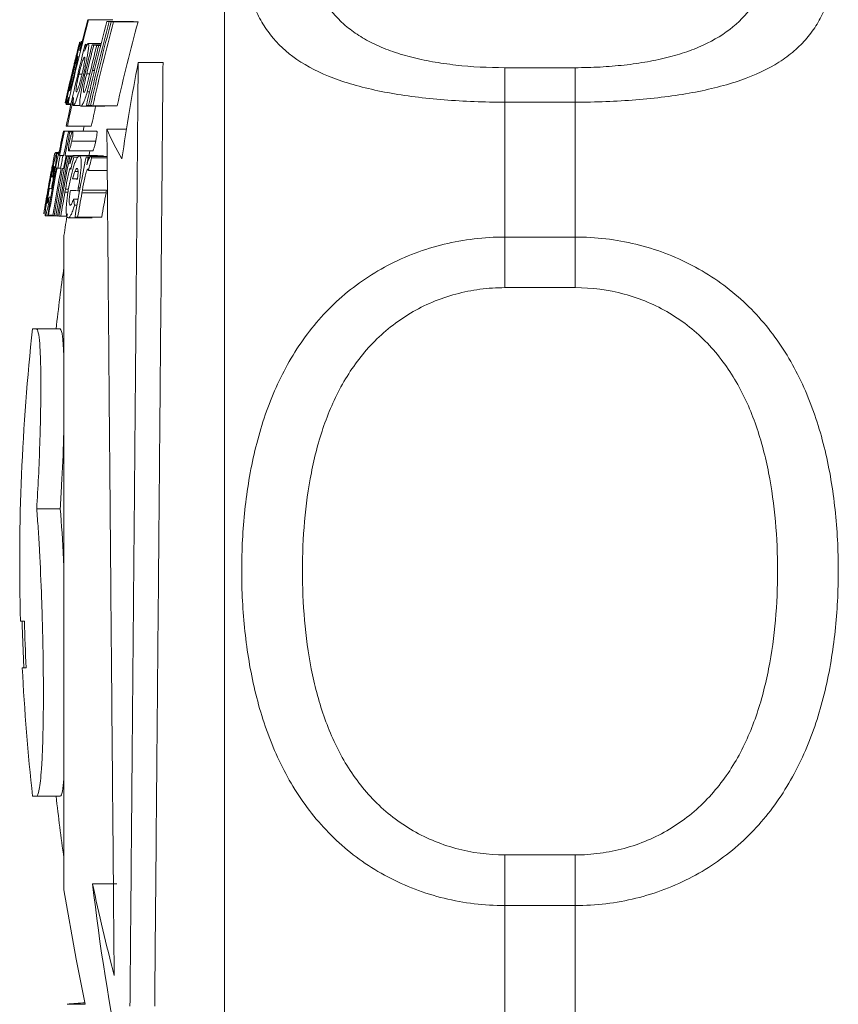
# Model space of a CAD drawing. Header units: millimetres. Extents: x 96 to 854, y -4 to 851.
# Tile 12 of 24: x 96 to 131, y 660 to 702. Entities that reach past the tile are written whole.
import ezdxf

# ---------------------------------------------------------------- set-up
doc = ezdxf.new("R2010")
doc.units = ezdxf.units.MM

msp = doc.modelspace()

# ---------------------------------------------------------------- linework, layer by layer
at = {"color": 7, "linetype": 'Continuous', "lineweight": 15}
for p, q in [((104.261, 678.827), (104.261, 716.15)), ((98.449, 702.376), (99.485, 702.376)), ((99.241, 702.306), (100.287, 702.306)), ((99.335, 702.3), (100.382, 702.3)), ((99.419, 702.295), (100.467, 702.295)), ((99.521, 702.29), (100.57, 702.29)), ((98.122, 701.454), (98.178, 701.454)), ((98.13, 701.401), (98.165, 701.401)), ((98.439, 701.359), (98.994, 701.359)), ((98.604, 701.299), (98.978, 701.299)), ((98.676, 701.293), (98.977, 701.293)), ((98.805, 701.284), (98.975, 701.284)), ((98.889, 701.279), (98.973, 701.279)), ((100.576, 700.545), (101.638, 700.545)), ((116.261, 700.327), (116.261, 698.852)), ((116.261, 700.327), (119.261, 700.327)), ((119.261, 700.327), (119.261, 698.852)), ((97.788, 700.087), (97.845, 700.087)), ((98.041, 700.05), (98.164, 700.05)), ((98.231, 700.02), (98.291, 700.02)), ((98.394, 699.295), (98.492, 699.295)), ((97.457, 698.828), (97.462, 698.828)), ((97.504, 698.754), (97.697, 698.754)), ((97.576, 698.786), (97.704, 698.786)), ((97.808, 698.712), (98.101, 698.712)), ((98.119, 698.686), (99.151, 698.686)), ((98.453, 698.711), (98.537, 698.711)), ((98.637, 698.7), (99.676, 698.7)), ((116.261, 698.852), (116.261, 693.082)), ((119.261, 698.852), (116.261, 698.852)), ((119.261, 693.082), (119.261, 698.852)), ((97.545, 697.821), (98.571, 697.821)), ((97.378, 697.612), (97.77, 697.612)), ((97.419, 697.606), (97.766, 697.606)), ((97.595, 697.587), (97.752, 697.587)), ((97.656, 697.582), (97.749, 697.582)), ((97.775, 697.618), (98.803, 697.618)), ((99.237, 697.699), (100.074, 697.699)), ((97.733, 697.186), (98.761, 697.186)), ((97.008, 696.669), (97.187, 696.669)), ((97.039, 696.694), (97.192, 696.694)), ((97.079, 696.641), (97.181, 696.641)), ((97.15, 696.582), (97.17, 696.582)), ((97.154, 696.718), (97.196, 696.718)), ((97.21, 696.574), (97.389, 696.574)), ((97.239, 696.571), (97.388, 696.571)), ((97.357, 696.558), (97.386, 696.558)), ((97.446, 696.55), (97.783, 696.55)), ((97.488, 696.546), (97.78, 696.546)), ((97.522, 696.544), (97.777, 696.544)), ((97.592, 696.538), (97.772, 696.538)), ((97.601, 696.765), (98.627, 696.765)), ((97.651, 696.534), (97.769, 696.534)), ((97.799, 696.569), (98.828, 696.569)), ((97.821, 696.504), (97.999, 696.504)), ((98.057, 696.554), (99.089, 696.554)), ((98.344, 696.493), (98.511, 696.493)), ((98.44, 696.488), (98.506, 696.488)), ((98.551, 696.529), (99.247, 696.529)), ((98.587, 696.463), (99.247, 696.463)), ((96.868, 695.66), (96.925, 695.66)), ((97.135, 696.032), (97.255, 696.032)), ((97.384, 696.008), (97.418, 696.008)), ((97.863, 695.879), (98.001, 695.879)), ((98.446, 695.933), (99.252, 695.933)), ((96.887, 695.267), (96.922, 695.267)), ((97.771, 695.572), (97.981, 695.572)), ((96.765, 694.793), (96.837, 694.793)), ((96.865, 695.149), (96.9, 695.149)), ((97.465, 695.131), (97.595, 695.131)), ((97.993, 695.061), (98.071, 695.061)), ((98.015, 695.18), (98.093, 695.18)), ((98.167, 694.966), (99.2, 694.966)), ((98.19, 695.09), (99.223, 695.09)), ((96.748, 694.538), (96.793, 694.538)), ((97.811, 694.705), (98.007, 694.705)), ((97.854, 694.45), (97.962, 694.45)), ((96.601, 693.994), (96.965, 693.994)), ((96.747, 694.017), (96.924, 694.017)), ((96.981, 693.992), (97.057, 693.992)), ((97.126, 693.981), (97.185, 693.981)), ((97.263, 693.971), (97.541, 693.971)), ((97.986, 693.93), (99.017, 693.93)), ((97.577, 693.906), (98.603, 693.906)), ((97.399, 693.15), (97.399, 665.15)), ((116.261, 693.082), (116.261, 690.915)), ((116.261, 693.082), (119.261, 693.082)), ((119.261, 693.082), (119.261, 690.915)), ((119.261, 690.915), (116.261, 690.915)), ((96.226, 689.15), (96.059, 689.15)), ((96.226, 689.15), (97.234, 689.15)), ((96.236, 681.457), (97.244, 681.457)), ((104.261, 642.15), (104.261, 678.827)), ((95.542, 676.65), (95.709, 676.65)), ((95.786, 674.65), (95.619, 674.65)), ((96.059, 669.15), (96.226, 669.15)), ((96.226, 669.15), (97.234, 669.15)), ((116.261, 666.641), (116.261, 664.473)), ((116.261, 666.641), (119.261, 666.641)), ((119.261, 666.641), (119.261, 664.473)), ((98.627, 665.401), (99.665, 665.401)), ((116.261, 664.473), (116.261, 658.745)), ((119.261, 664.473), (116.261, 664.473)), ((119.261, 658.745), (119.261, 664.473)), ((97.535, 660.255), (98.309, 660.255))]:
    msp.add_line(p, q, dxfattribs=at)
at = {"color": 8, "linetype": 'Continuous', "lineweight": 15}
for p, q in [((97.688, 699.846), (97.694, 699.846)), ((98.374, 700.066), (98.504, 700.066)), ((98.623, 700.204), (98.707, 700.204)), ((97.443, 695.006), (97.576, 695.006))]:
    msp.add_line(p, q, dxfattribs=at)
at = {"color": 7, "linetype": 'Continuous', "lineweight": 15, "flags": 128}
for points in [[(98.261, 697.821), (98.249, 697.762), (98.217, 697.612)], [(98.514, 696.765), (98.497, 696.679), (98.471, 696.55)], [(95.687, 674.65), (95.615, 676.464), (95.61, 676.65)], [(97.399, 665.15), (97.917, 662.186), (98.309, 660.255)]]:
    msp.add_lwpolyline(points, dxfattribs=at)
at = {"color": 7, "linetype": 'Continuous', "lineweight": 15}
for centre, radius, start, end in [((186.297, 679.109), 90.877, 165.16597, 167.49526), ((186.297, 679.115), 90.907, 165.17092, 166.03635), ((98.65, 703.588), 1.229, 259.1523, 260.6066), ((99.688, 703.616), 1.257, 259.2772, 260.7155), ((186.297, 679.039), 90.111, 165.03702, 167.38729), ((186.297, 679.034), 90.021, 165.02165, 167.37442), ((186.297, 679.029), 89.94, 165.00784, 167.36286), ((186.297, 679.024), 89.841, 164.99098, 167.34875), ((101.181, 734.611), 32.363, 266.5629, 266.7287), ((101.714, 744.115), 41.883, 266.8588, 266.9987), ((186.297, 679.024), 88.828, 164.81574, 167.20206), ((102.25, 735.381), 33.134, 266.604, 266.768), ((102.788, 745.114), 42.881, 266.8966, 267.035), ((186.297, 679.092), 90.755, 165.81865, 168.08689), ((186.303, 679.15), 91, 166.01073, 166.40585), ((186.297, 679.152), 90.993, 165.85654, 166.03221), ((98.071, 701.383), 0.01, 142.4982, 161.8412), ((186.297, 679.087), 90.707, 165.81102, 165.99869), ((98.876, 706.213), 4.919, 263.3614, 263.9387), ((186.297, 679.064), 90.468, 165.77264, 166.46192), ((186.297, 679.059), 90.398, 165.76138, 166.56273), ((186.297, 679.05), 90.273, 165.7413, 166.55755), ((99.792, 716.472), 15.22, 265.5254, 265.7983), ((186.297, 679.044), 90.191, 165.7281, 166.43154), ((100.403, 725.22), 23.989, 266.1811, 266.383), ((186.297, 679.137), 90.982, 166.42599, 167.51002), ((182.527, 684.613), 83.485, 168.99816, 171.86622), ((186.297, 679.152), 90.993, 166.85415, 167.51154), ((186.297, 679.143), 90.99, 166.79384, 167.51109), ((186.297, 679.087), 90.707, 167.28455, 168.08053), ((186.297, 679.115), 90.906, 167.31921, 167.49941), ((97.484, 698.846), 0.0359, 227.4143, 242.7205), ((97.775, 699.976), 1.206, 259.0471, 260.5149), ((100.282, 730.392), 31.734, 266.5282, 266.6956), ((100.809, 739.711), 41.068, 266.8269, 266.9682), ((186.297, 679.087), 89.704, 167.36302, 167.94525), ((98.06, 702.626), 4.832, 263.3007, 263.8832), ((186.297, 679.101), 90.825, 168.2407, 168.9049), ((186.297, 679.096), 90.785, 168.23539, 168.89989), ((97.788, 700.54), 2.957, 262.0351, 262.8423), ((186.297, 679.077), 90.613, 168.21276, 168.87858), ((186.297, 679.072), 90.553, 168.20486, 168.87114), ((98.463, 706.924), 9.377, 264.6866, 265.0615), ((110.324, 702.512), 12.087, 203.4635, 210.2359), ((175.584, 680.953), 80.13, 168.73692, 169.12339), ((186.297, 679.15), 90.993, 168.92566, 169.12757), ((186.303, 679.15), 91, 168.92565, 169.12397), ((97.007, 696.627), 0.00911, 139.5645, 172.3572), ((186.297, 679.104), 90.844, 168.9072, 169.25306), ((186.297, 679.065), 90.479, 168.86195, 170.5082), ((186.297, 679.06), 90.41, 168.85331, 170.50086), ((186.297, 679.092), 90.757, 168.89639, 169.2426), ((97.489, 698.857), 2.299, 261.5243, 262.001), ((186.297, 679.056), 90.353, 168.84612, 170.49476), ((97.683, 700.325), 3.78, 262.8122, 263.2526), ((186.297, 679.08), 90.641, 168.88209, 169.22875), ((98.119, 704.421), 7.9, 264.4593, 264.6691), ((186.297, 679.068), 90.512, 168.86606, 169.21324), ((98.405, 707.607), 11.098, 265.0457, 265.2611), ((98.67, 710.876), 14.378, 265.4185, 265.7007), ((99.048, 716.009), 19.525, 265.8979, 266.0954), ((186.297, 679.051), 90.287, 168.83788, 169.04143), ((175.873, 677.121), 80.422, 166.05344, 166.44249), ((186.297, 679.015), 89.673, 168.76047, 170.42203), ((101.121, 752.4), 55.975, 267.1561, 267.2548), ((186.297, 679.01), 89.578, 168.74847, 168.95369), ((176.057, 675.542), 80.244, 164.88745, 165.2794), ((186.297, 679.101), 90.825, 169.25083, 170.54467), ((186.297, 679.096), 90.785, 169.24599, 170.54042), ((97.385, 698.313), 2.294, 261.5146, 261.9918), ((97.579, 699.778), 3.771, 262.8039, 263.2448), ((97.05, 696.374), 0.737, 255.7394, 260.1029), ((186.297, 679.077), 90.613, 169.22535, 170.52232), ((186.297, 679.072), 90.553, 169.21815, 170.516), ((98.014, 703.864), 7.882, 264.4528, 264.6629), ((98.3, 707.043), 11.073, 265.0399, 265.2555), ((186.298, 679.152), 90.994, 169.82242, 169.90225), ((186.243, 679.026), 90.82, 169.69836, 169.77431), ((99.953, 732.443), 36.935, 266.6135, 266.9375), ((186.297, 679.15), 90.993, 169.90068, 170.56231), ((113.97, 693.515), 17.253, 175.754, 176.6024), ((96.998, 696.052), 0.912, 255.9383, 261.6223), ((186.297, 679.05), 90.275, 169.81951, 170.48656), ((186.298, 679.245), 90.242, 169.86062, 169.94112), ((99.995, 734.241), 39.231, 266.6076, 267.0741), ((186.297, 679.009), 89.562, 169.73758, 170.4101), ((186.244, 678.76), 89.744, 169.45762, 169.53454), ((186.298, 679.283), 89.515, 169.82852, 169.90967), ((186.297, 679.009), 88.546, 169.61852, 170.299), ((186.298, 679.283), 88.498, 169.7104, 169.79252), ((115.157, 697.467), 17.565, 189.047, 189.8899), ((97.112, 696.908), 2.914, 261.9756, 262.7887), ((97.783, 703.197), 9.239, 264.6465, 265.0241), ((98.199, 708.172), 14.232, 265.3946, 265.6782), ((98.591, 713.486), 19.561, 265.8772, 266.107), ((186.303, 679.15), 90, 170.45646, 171.05098), ((100.661, 749.742), 55.876, 267.1413, 267.2563), ((186.508, 679.15), 90, 171.93059, 173.62063), ((186.508, 679.15), 91, 173.69102, 181.57426), ((186.508, 679.15), 90.834, 181.57714, 182.83966), ((186.508, 679.15), 91, 182.83446, 186.30898), ((186.508, 679.15), 90, 186.37937, 188.06941), ((183.2, 674.886), 85.103, 186.39881, 191.75456), ((181.969, 682.964), 85.173, 191.89956, 194.60518), ((99.117, 644.89), 15.446, 93.0452, 95.878)]:
    msp.add_arc(centre, radius, start, end, dxfattribs=at)
for points, knots in [([(116.261, 698.852), (115.375, 698.852), (114.51, 698.884), (113.239, 698.985), (112.82, 699.028), (112.014, 699.131), (111.624, 699.191), (110.871, 699.329), (110.505, 699.409), (109.811, 699.587), (109.483, 699.685), (108.552, 700.011), (108, 700.271), (107.064, 700.868), (106.673, 701.206), (106.184, 701.783), (106.038, 701.988), (105.78, 702.413), (105.667, 702.635), (105.372, 703.33), (105.233, 703.832), (105.094, 704.65), (105.059, 704.934), (105.013, 705.525), (105.002, 705.829), (105.003, 706.762), (105.047, 707.412), (105.231, 708.763), (105.37, 709.464), (105.669, 710.549), (105.783, 710.914), (106.042, 711.64), (106.187, 712.002), (106.511, 712.722), (106.69, 713.08), (107.085, 713.789), (107.304, 714.142), (108.011, 715.165), (108.552, 715.804), (109.484, 716.68), (109.817, 716.959), (110.509, 717.472), (110.869, 717.707), (111.621, 718.134), (112.014, 718.327), (112.825, 718.661), (113.238, 718.801), (114.078, 719.026), (114.505, 719.112), (115.375, 719.228), (115.818, 719.258), (116.261, 719.258)], [0, 0, 0, 0, 0.0625, 0.0625, 0.09375, 0.09375, 0.125, 0.125, 0.15625, 0.15625, 0.1875, 0.1875, 0.25, 0.25, 0.3125, 0.3125, 0.34375, 0.34375, 0.375, 0.375, 0.4375, 0.4375, 0.46875, 0.46875, 0.5, 0.5, 0.5625, 0.5625, 0.625, 0.625, 0.65625, 0.65625, 0.6875, 0.6875, 0.71875, 0.71875, 0.75, 0.75, 0.8125, 0.8125, 0.84375, 0.84375, 0.875, 0.875, 0.90625, 0.90625, 0.9375, 0.9375, 0.96875, 0.96875, 1, 1, 1, 1]), ([(119.261, 719.258), (120.146, 719.258), (121.012, 719.142), (122.282, 718.801), (122.701, 718.659), (123.507, 718.327), (123.897, 718.136), (124.65, 717.708), (125.016, 717.469), (125.711, 716.954), (126.039, 716.679), (126.969, 715.804), (127.522, 715.15), (128.458, 713.793), (128.848, 713.085), (129.337, 711.996), (129.484, 711.629), (129.742, 710.904), (129.854, 710.544), (130.149, 709.474), (130.289, 708.775), (130.428, 707.756), (130.462, 707.421), (130.508, 706.762), (130.519, 706.44), (130.519, 705.508), (130.474, 704.927), (130.291, 703.841), (130.152, 703.336), (129.853, 702.631), (129.738, 702.406), (129.479, 701.981), (129.334, 701.78), (129.011, 701.398), (128.832, 701.218), (128.436, 700.876), (128.217, 700.714), (127.51, 700.265), (126.969, 700.011), (126.037, 699.685), (125.704, 699.585), (125.013, 699.408), (124.652, 699.33), (123.9, 699.191), (123.508, 699.131), (122.697, 699.028), (122.284, 698.986), (121.443, 698.919), (121.016, 698.894), (120.146, 698.86), (119.703, 698.852), (119.261, 698.852)], [0, 0, 0, 0, 0.0625, 0.0625, 0.09375, 0.09375, 0.125, 0.125, 0.15625, 0.15625, 0.1875, 0.1875, 0.25, 0.25, 0.3125, 0.3125, 0.34375, 0.34375, 0.375, 0.375, 0.4375, 0.4375, 0.46875, 0.46875, 0.5, 0.5, 0.5625, 0.5625, 0.625, 0.625, 0.65625, 0.65625, 0.6875, 0.6875, 0.71875, 0.71875, 0.75, 0.75, 0.8125, 0.8125, 0.84375, 0.84375, 0.875, 0.875, 0.90625, 0.90625, 0.9375, 0.9375, 0.96875, 0.96875, 1, 1, 1, 1]), ([(116.261, 717.641), (115.902, 717.641), (115.543, 717.616), (114.841, 717.521), (114.496, 717.45), (113.818, 717.263), (113.485, 717.147), (112.834, 716.871), (112.523, 716.713), (111.927, 716.362), (111.643, 716.168), (111.1, 715.747), (110.843, 715.519), (110.13, 714.81), (109.724, 714.294), (109.028, 713.202), (108.748, 712.641), (108.407, 711.797), (108.306, 711.514), (108.127, 710.948), (108.049, 710.664), (107.846, 709.825), (107.753, 709.278), (107.63, 708.213), (107.601, 707.694), (107.6, 706.687), (107.63, 706.196), (107.753, 705.265), (107.847, 704.823), (108.114, 703.983), (108.288, 703.586), (108.747, 702.839), (109.027, 702.5), (109.541, 702.04), (109.729, 701.895), (110.14, 701.621), (110.364, 701.492), (110.841, 701.257), (111.095, 701.149), (111.637, 700.953), (111.926, 700.865), (112.525, 700.709), (112.835, 700.642), (113.48, 700.527), (113.817, 700.479), (114.843, 700.364), (115.543, 700.327), (116.261, 700.327)], [0, 0, 0, 0, 0.03125, 0.03125, 0.0625, 0.0625, 0.09375, 0.09375, 0.125, 0.125, 0.15625, 0.15625, 0.1875, 0.1875, 0.25, 0.25, 0.3125, 0.3125, 0.34375, 0.34375, 0.375, 0.375, 0.4375, 0.4375, 0.5, 0.5, 0.5625, 0.5625, 0.625, 0.625, 0.6875, 0.6875, 0.75, 0.75, 0.78125, 0.78125, 0.8125, 0.8125, 0.84375, 0.84375, 0.875, 0.875, 0.90625, 0.90625, 0.9375, 0.9375, 1, 1, 1, 1]), ([(119.261, 700.327), (119.619, 700.327), (119.978, 700.337), (120.681, 700.374), (121.026, 700.403), (121.703, 700.478), (122.036, 700.526), (122.687, 700.642), (122.998, 700.71), (123.594, 700.864), (123.878, 700.951), (124.421, 701.147), (124.678, 701.256), (125.391, 701.607), (125.798, 701.878), (126.493, 702.498), (126.773, 702.838), (127.114, 703.392), (127.215, 703.584), (127.394, 703.982), (127.472, 704.189), (127.675, 704.824), (127.768, 705.268), (127.891, 706.195), (127.921, 706.678), (127.921, 707.686), (127.891, 708.212), (127.768, 709.281), (127.674, 709.827), (127.407, 710.936), (127.234, 711.5), (126.774, 712.64), (126.495, 713.199), (125.98, 714.008), (125.793, 714.273), (125.381, 714.791), (125.157, 715.042), (124.68, 715.517), (124.426, 715.742), (123.885, 716.163), (123.596, 716.361), (122.997, 716.714), (122.686, 716.871), (122.041, 717.145), (121.705, 717.263), (120.678, 717.545), (119.978, 717.641), (119.261, 717.641)], [0, 0, 0, 0, 0.03125, 0.03125, 0.0625, 0.0625, 0.09375, 0.09375, 0.125, 0.125, 0.15625, 0.15625, 0.1875, 0.1875, 0.25, 0.25, 0.3125, 0.3125, 0.34375, 0.34375, 0.375, 0.375, 0.4375, 0.4375, 0.5, 0.5, 0.5625, 0.5625, 0.625, 0.625, 0.6875, 0.6875, 0.75, 0.75, 0.78125, 0.78125, 0.8125, 0.8125, 0.84375, 0.84375, 0.875, 0.875, 0.90625, 0.90625, 0.9375, 0.9375, 1, 1, 1, 1]), ([(98.13, 701.401), (98.126, 701.4), (98.122, 701.395), (98.108, 701.361), (98.098, 701.335), (98.064, 701.23), (98.034, 701.124), (97.966, 700.876), (97.928, 700.729), (97.869, 700.494), (97.849, 700.412), (97.809, 700.249), (97.789, 700.166), (97.77, 700.083)], [0, 0, 0, 0, 0.125, 0.125, 0.25, 0.25, 0.5, 0.5, 0.75, 0.75, 0.875, 0.875, 1, 1, 1, 1]), ([(97.856, 700.491), (97.87, 700.551), (97.885, 700.61), (97.913, 700.729), (97.928, 700.788), (97.955, 700.902), (97.968, 700.957), (97.993, 701.063), (98.004, 701.11), (98.015, 701.155)], [0, 0, 0, 0, 0.25, 0.25, 0.5, 0.5, 0.75, 0.75, 1, 1, 1, 1]), ([(98.075, 701.424), (98.074, 701.423), (98.072, 701.418), (98.064, 701.388), (98.058, 701.368), (98.036, 701.284), (98.016, 701.201), (97.994, 701.115)], [0, 0, 0, 0, 0.25, 0.25, 0.5, 0.5, 1, 1, 1, 1]), ([(98.015, 701.155), (98.025, 701.196), (98.034, 701.237), (98.05, 701.305), (98.056, 701.333), (98.066, 701.378), (98.07, 701.396), (98.074, 701.419), (98.075, 701.422), (98.075, 701.424)], [0, 0, 0, 0, 0.25, 0.25, 0.5, 0.5, 0.75, 0.75, 1, 1, 1, 1]), ([(98.077, 701.051), (98.087, 701.104), (98.097, 701.154), (98.114, 701.241), (98.12, 701.279), (98.129, 701.339), (98.132, 701.363), (98.134, 701.394), (98.132, 701.398), (98.13, 701.401)], [0, 0, 0, 0, 0.25, 0.25, 0.5, 0.5, 0.75, 0.75, 1, 1, 1, 1]), ([(98.231, 700.02), (98.25, 700.102), (98.269, 700.184), (98.306, 700.345), (98.323, 700.425), (98.356, 700.582), (98.371, 700.66), (98.399, 700.806), (98.411, 700.874), (98.431, 701.002), (98.44, 701.061), (98.452, 701.166), (98.457, 701.212), (98.46, 701.286), (98.459, 701.313), (98.452, 701.349), (98.446, 701.356), (98.439, 701.359)], [0, 0, 0, 0, 0.125, 0.125, 0.25, 0.25, 0.375, 0.375, 0.5, 0.5, 0.625, 0.625, 0.75, 0.75, 0.875, 0.875, 1, 1, 1, 1]), ([(98.439, 701.359), (98.431, 701.358), (98.423, 701.353), (98.402, 701.325), (98.391, 701.304), (98.365, 701.248), (98.35, 701.213), (98.318, 701.131), (98.302, 701.083), (98.285, 701.033)], [0, 0, 0, 0, 0.25, 0.25, 0.5, 0.5, 0.75, 0.75, 1, 1, 1, 1]), ([(97.928, 700.843), (97.928, 700.84), (97.927, 700.836), (97.921, 700.806), (97.915, 700.783), (97.894, 700.689), (97.872, 700.598), (97.827, 700.409), (97.804, 700.313), (97.758, 700.122), (97.736, 700.026), (97.713, 699.93)], [0, 0, 0, 0, 0.125, 0.125, 0.25, 0.25, 0.5, 0.5, 0.75, 0.75, 1, 1, 1, 1]), ([(97.788, 700.087), (97.799, 700.135), (97.811, 700.182), (97.833, 700.274), (97.844, 700.319), (97.878, 700.452), (97.899, 700.534), (97.937, 700.672), (97.954, 700.729), (97.972, 700.784), (97.977, 700.797), (97.985, 700.813), (97.987, 700.816), (97.989, 700.817)], [0, 0, 0, 0, 0.125, 0.125, 0.25, 0.25, 0.5, 0.5, 0.75, 0.75, 0.875, 0.875, 1, 1, 1, 1]), ([(97.81, 700.361), (97.825, 700.424), (97.84, 700.486), (97.868, 700.601), (97.881, 700.656), (97.903, 700.746), (97.913, 700.784), (97.922, 700.82), (97.924, 700.829), (97.927, 700.84), (97.928, 700.841), (97.928, 700.843)], [0, 0, 0, 0, 0.25, 0.25, 0.5, 0.5, 0.75, 0.75, 0.875, 0.875, 1, 1, 1, 1]), ([(97.989, 700.817), (97.991, 700.815), (97.992, 700.812), (97.992, 700.795), (97.991, 700.782), (97.983, 700.728), (97.973, 700.67), (97.945, 700.532), (97.928, 700.448), (97.897, 700.313), (97.887, 700.266), (97.865, 700.172), (97.854, 700.125), (97.842, 700.077)], [0, 0, 0, 0, 0.125, 0.125, 0.25, 0.25, 0.5, 0.5, 0.75, 0.75, 0.875, 0.875, 1, 1, 1, 1]), ([(98.041, 700.05), (98.053, 700.097), (98.064, 700.145), (98.088, 700.238), (98.1, 700.284), (98.136, 700.419), (98.161, 700.501), (98.206, 700.638), (98.226, 700.693), (98.251, 700.745), (98.258, 700.758), (98.271, 700.774), (98.276, 700.776), (98.281, 700.777)], [0, 0, 0, 0, 0.125, 0.125, 0.25, 0.25, 0.5, 0.5, 0.75, 0.75, 0.875, 0.875, 1, 1, 1, 1]), ([(98.281, 700.777), (98.284, 700.775), (98.288, 700.772), (98.293, 700.755), (98.294, 700.741), (98.293, 700.685), (98.287, 700.628), (98.266, 700.488), (98.25, 700.405), (98.223, 700.27), (98.212, 700.223), (98.192, 700.13), (98.18, 700.082), (98.169, 700.035)], [0, 0, 0, 0, 0.125, 0.125, 0.25, 0.25, 0.5, 0.5, 0.75, 0.75, 0.875, 0.875, 1, 1, 1, 1]), ([(97.688, 699.846), (97.708, 699.932), (97.728, 700.018), (97.749, 700.104), (97.759, 700.147), (97.769, 700.19), (97.779, 700.233), (97.79, 700.276), (97.8, 700.319), (97.81, 700.361)], [0, 0, 0, 0, 0.0002644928, 0.0002644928, 0.0002644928, 0.0003970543, 0.0003970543, 0.0003970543, 0.0005303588, 0.0005303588, 0.0005303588, 0.0005303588]), ([(100.224, 660.171), (100.236, 661.574), (100.249, 663.068), (100.27, 665.44), (100.277, 666.252), (100.288, 667.504), (100.292, 667.927), (100.299, 668.785), (100.303, 669.219), (100.322, 671.396), (100.337, 673.174), (100.361, 675.893), (100.369, 676.809), (100.381, 678.195), (100.385, 678.661), (100.393, 679.589), (100.398, 680.052), (100.418, 682.359), (100.434, 684.183), (100.457, 686.888), (100.465, 687.785), (100.48, 689.565), (100.488, 690.435), (100.51, 692.99), (100.524, 694.618), (100.545, 696.945), (100.551, 697.705), (100.564, 699.167), (100.57, 699.87), (100.576, 700.545)], [0, 0, 0, 0, 0.125, 0.125, 0.1875, 0.1875, 0.21875, 0.21875, 0.25, 0.25, 0.375, 0.375, 0.4375, 0.4375, 0.46875, 0.46875, 0.5, 0.5, 0.625, 0.625, 0.6875, 0.6875, 0.75, 0.75, 0.875, 0.875, 0.9375, 0.9375, 1, 1, 1, 1]), ([(101.638, 700.545), (101.626, 699.194), (101.614, 697.746), (101.593, 695.434), (101.586, 694.641), (101.575, 693.414), (101.572, 692.999), (101.564, 692.157), (101.561, 691.73), (101.542, 689.588), (101.526, 687.831), (101.502, 685.132), (101.494, 684.222), (101.482, 682.841), (101.478, 682.376), (101.47, 681.45), (101.466, 680.988), (101.445, 678.681), (101.429, 676.849), (101.405, 674.124), (101.397, 673.218), (101.381, 671.417), (101.373, 670.534), (101.35, 667.939), (101.336, 666.277), (101.314, 663.89), (101.307, 663.109), (101.294, 661.6), (101.288, 660.873), (101.281, 660.171)], [0, 0, 0, 0, 0.125, 0.125, 0.1875, 0.1875, 0.21875, 0.21875, 0.25, 0.25, 0.375, 0.375, 0.4375, 0.4375, 0.46875, 0.46875, 0.5, 0.5, 0.625, 0.625, 0.6875, 0.6875, 0.75, 0.75, 0.875, 0.875, 0.9375, 0.9375, 1, 1, 1, 1]), ([(97.77, 700.083), (97.75, 700.001), (97.731, 699.918), (97.694, 699.757), (97.676, 699.677), (97.623, 699.441), (97.593, 699.296), (97.555, 699.108), (97.544, 699.051), (97.525, 698.947), (97.517, 698.902), (97.505, 698.829), (97.502, 698.801), (97.5, 698.773), (97.5, 698.765), (97.501, 698.756), (97.502, 698.755), (97.504, 698.754)], [0, 0, 0, 0, 0.125, 0.125, 0.25, 0.25, 0.5, 0.5, 0.625, 0.625, 0.75, 0.75, 0.875, 0.875, 0.9375, 0.9375, 1, 1, 1, 1]), ([(97.639, 699.336), (97.637, 699.338), (97.636, 699.341), (97.637, 699.36), (97.638, 699.374), (97.647, 699.433), (97.658, 699.491), (97.679, 699.597), (97.687, 699.635), (97.704, 699.717), (97.714, 699.761), (97.733, 699.851), (97.744, 699.898), (97.766, 699.992), (97.777, 700.04), (97.788, 700.087)], [0, 0, 0, 0, 0.125, 0.125, 0.25, 0.25, 0.5, 0.5, 0.625, 0.625, 0.75, 0.75, 0.875, 0.875, 1, 1, 1, 1]), ([(97.842, 700.077), (97.831, 700.029), (97.82, 699.981), (97.797, 699.887), (97.786, 699.841), (97.752, 699.705), (97.73, 699.622), (97.691, 699.481), (97.675, 699.424), (97.656, 699.369), (97.651, 699.355), (97.644, 699.339), (97.641, 699.337), (97.639, 699.336)], [0, 0, 0, 0, 0.125, 0.125, 0.25, 0.25, 0.5, 0.5, 0.75, 0.75, 0.875, 0.875, 1, 1, 1, 1]), ([(97.808, 698.712), (97.812, 698.712), (97.816, 698.713), (97.826, 698.72), (97.831, 698.727), (97.848, 698.753), (97.862, 698.779), (97.908, 698.885), (97.945, 698.989), (98.023, 699.231), (98.065, 699.376), (98.128, 699.608), (98.149, 699.688), (98.19, 699.853), (98.21, 699.936), (98.231, 700.02)], [0, 0, 0, 0, 0.0625, 0.0625, 0.125, 0.125, 0.25, 0.25, 0.5, 0.5, 0.75, 0.75, 0.875, 0.875, 1, 1, 1, 1]), ([(97.929, 699.296), (97.925, 699.298), (97.921, 699.301), (97.916, 699.318), (97.915, 699.332), (97.916, 699.388), (97.922, 699.446), (97.944, 699.589), (97.959, 699.674), (97.987, 699.811), (97.998, 699.858), (98.019, 699.954), (98.03, 700.002), (98.041, 700.05)], [0, 0, 0, 0, 0.125, 0.125, 0.25, 0.25, 0.5, 0.5, 0.75, 0.75, 0.875, 0.875, 1, 1, 1, 1]), ([(98.169, 700.035), (98.158, 699.987), (98.146, 699.939), (98.123, 699.846), (98.111, 699.8), (98.074, 699.666), (98.05, 699.584), (98.005, 699.444), (97.985, 699.387), (97.959, 699.331), (97.952, 699.317), (97.939, 699.3), (97.933, 699.297), (97.929, 699.296)], [0, 0, 0, 0, 0.125, 0.125, 0.25, 0.25, 0.5, 0.5, 0.75, 0.75, 0.875, 0.875, 1, 1, 1, 1]), ([(98.343, 700.242), (98.309, 700.102), (98.276, 699.961), (98.212, 699.68), (98.181, 699.539), (98.154, 699.402)], [0, 0, 0, 0, 0.5, 0.5, 1, 1, 1, 1]), ([(98.251, 699.27), (98.246, 699.271), (98.241, 699.274), (98.234, 699.295), (98.232, 699.31), (98.233, 699.378), (98.242, 699.452), (98.264, 699.576), (98.273, 699.62), (98.292, 699.709), (98.302, 699.753), (98.332, 699.887), (98.353, 699.976), (98.374, 700.066)], [0, 0, 0, 0, 0.125, 0.125, 0.25, 0.25, 0.5, 0.5, 0.625, 0.625, 0.75, 0.75, 1, 1, 1, 1]), ([(98.497, 700.036), (98.478, 699.956), (98.459, 699.877), (98.421, 699.719), (98.401, 699.64), (98.38, 699.565)], [0, 0, 0, 0, 0.5, 0.5, 1, 1, 1, 1]), ([(98.394, 699.295), (98.434, 699.438), (98.473, 699.589), (98.548, 699.896), (98.586, 700.05), (98.623, 700.204)], [0, 0, 0, 0, 0.5, 0.5, 1, 1, 1, 1]), ([(98.38, 699.565), (98.367, 699.52), (98.354, 699.477), (98.329, 699.4), (98.316, 699.366), (98.293, 699.315), (98.283, 699.297), (98.265, 699.274), (98.258, 699.271), (98.251, 699.27)], [0, 0, 0, 0, 0.25, 0.25, 0.5, 0.5, 0.75, 0.75, 1, 1, 1, 1]), ([(97.504, 698.754), (97.507, 698.755), (97.51, 698.758), (97.522, 698.785), (97.529, 698.805), (97.548, 698.861), (97.558, 698.896), (97.582, 698.977), (97.595, 699.023), (97.608, 699.071)], [0, 0, 0, 0, 0.25, 0.25, 0.5, 0.5, 0.75, 0.75, 1, 1, 1, 1]), ([(97.814, 699.052), (97.808, 699.002), (97.801, 698.953), (97.792, 698.868), (97.79, 698.831), (97.788, 698.771), (97.789, 698.749), (97.796, 698.72), (97.801, 698.714), (97.808, 698.712)], [0, 0, 0, 0, 0.25, 0.25, 0.5, 0.5, 0.75, 0.75, 1, 1, 1, 1]), ([(98.154, 699.402), (98.143, 699.348), (98.133, 699.295), (98.116, 699.193), (98.108, 699.143), (98.088, 699.003), (98.079, 698.921), (98.074, 698.794), (98.078, 698.752), (98.093, 698.697), (98.105, 698.689), (98.119, 698.686)], [0, 0, 0, 0, 0.125, 0.125, 0.25, 0.25, 0.5, 0.5, 0.75, 0.75, 1, 1, 1, 1]), ([(98.119, 698.686), (98.133, 698.687), (98.148, 698.694), (98.185, 698.736), (98.207, 698.773), (98.255, 698.877), (98.282, 698.947), (98.337, 699.105), (98.365, 699.198), (98.394, 699.295)], [0, 0, 0, 0, 0.25, 0.25, 0.5, 0.5, 0.75, 0.75, 1, 1, 1, 1]), ([(97.494, 698.807), (97.491, 698.805), (97.488, 698.802), (97.492, 698.831), (97.493, 698.834)], [0, 0, 0, 0, 0.892323, 1, 1, 1, 1]), ([(97.775, 697.618), (97.772, 697.617), (97.768, 697.615), (97.76, 697.606), (97.756, 697.598), (97.741, 697.565), (97.729, 697.533), (97.704, 697.455), (97.692, 697.409), (97.667, 697.31), (97.655, 697.256), (97.644, 697.202)], [0, 0, 0, 0, 0.125, 0.125, 0.25, 0.25, 0.5, 0.5, 0.75, 0.75, 1, 1, 1, 1]), ([(97.733, 697.186), (97.744, 697.24), (97.754, 697.293), (97.771, 697.396), (97.777, 697.443), (97.785, 697.525), (97.787, 697.559), (97.786, 697.594), (97.785, 697.604), (97.781, 697.615), (97.778, 697.616), (97.775, 697.618)], [0, 0, 0, 0, 0.25, 0.25, 0.5, 0.5, 0.75, 0.75, 0.875, 0.875, 1, 1, 1, 1]), ([(98.803, 697.618), (98.806, 697.616), (98.809, 697.615), (98.813, 697.604), (98.814, 697.595), (98.815, 697.559), (98.814, 697.525), (98.805, 697.444), (98.799, 697.396), (98.782, 697.295), (98.772, 697.24), (98.761, 697.186)], [0, 0, 0, 0, 0.125, 0.125, 0.25, 0.25, 0.5, 0.5, 0.75, 0.75, 1, 1, 1, 1]), ([(99.237, 697.699), (99.247, 696.53), (99.257, 695.268), (99.275, 693.245), (99.281, 692.548), (99.29, 691.469), (99.293, 691.104), (99.299, 690.362), (99.303, 689.986), (99.319, 688.093), (99.332, 686.535), (99.353, 684.133), (99.36, 683.322), (99.371, 682.088), (99.374, 681.673), (99.381, 680.844), (99.385, 680.43), (99.403, 678.361), (99.417, 676.713), (99.438, 674.252), (99.445, 673.434), (99.459, 671.8), (99.466, 670.999), (99.487, 668.636), (99.5, 667.117), (99.519, 664.924), (99.525, 664.205), (99.537, 662.813), (99.543, 662.139), (99.549, 661.487)], [0, 0, 0, 0, 0.125, 0.125, 0.1875, 0.1875, 0.21875, 0.21875, 0.25, 0.25, 0.375, 0.375, 0.4375, 0.4375, 0.46875, 0.46875, 0.5, 0.5, 0.625, 0.625, 0.6875, 0.6875, 0.75, 0.75, 0.875, 0.875, 0.9375, 0.9375, 1, 1, 1, 1]), ([(97.644, 697.202), (97.633, 697.148), (97.623, 697.094), (97.606, 696.991), (97.599, 696.942), (97.591, 696.859), (97.589, 696.824), (97.59, 696.789), (97.592, 696.78), (97.596, 696.768), (97.598, 696.767), (97.601, 696.765)], [0, 0, 0, 0, 0.25, 0.25, 0.5, 0.5, 0.75, 0.75, 0.875, 0.875, 1, 1, 1, 1]), ([(97.601, 696.765), (97.608, 696.768), (97.615, 696.774), (97.636, 696.82), (97.648, 696.853), (97.672, 696.932), (97.685, 696.978), (97.71, 697.077), (97.721, 697.132), (97.733, 697.186)], [0, 0, 0, 0, 0.25, 0.25, 0.5, 0.5, 0.75, 0.75, 1, 1, 1, 1]), ([(98.761, 697.186), (98.749, 697.132), (98.738, 697.079), (98.712, 696.979), (98.7, 696.933), (98.675, 696.854), (98.663, 696.821), (98.647, 696.786), (98.643, 696.778), (98.634, 696.768), (98.631, 696.766), (98.627, 696.765)], [0, 0, 0, 0, 0.25, 0.25, 0.5, 0.5, 0.75, 0.75, 0.875, 0.875, 1, 1, 1, 1]), ([(97.079, 696.641), (97.075, 696.64), (97.071, 696.636), (97.058, 696.606), (97.051, 696.583), (97.032, 696.518), (97.022, 696.478), (96.998, 696.38), (96.985, 696.323), (96.943, 696.136), (96.912, 695.986), (96.864, 695.745), (96.848, 695.661), (96.816, 695.489), (96.8, 695.402), (96.784, 695.315)], [0, 0, 0, 0, 0.125, 0.125, 0.25, 0.25, 0.375, 0.375, 0.5, 0.5, 0.75, 0.75, 0.875, 0.875, 1, 1, 1, 1]), ([(96.887, 695.267), (96.903, 695.356), (96.919, 695.445), (96.949, 695.619), (96.964, 695.705), (97.006, 695.958), (97.031, 696.115), (97.058, 696.311), (97.066, 696.369), (97.078, 696.47), (97.082, 696.513), (97.087, 696.579), (97.088, 696.602), (97.086, 696.634), (97.083, 696.639), (97.079, 696.641)], [0, 0, 0, 0, 0.125, 0.125, 0.25, 0.25, 0.5, 0.5, 0.625, 0.625, 0.75, 0.75, 0.875, 0.875, 1, 1, 1, 1]), ([(97.008, 696.669), (97.007, 696.667), (97.006, 696.662), (96.999, 696.629), (96.994, 696.605), (96.981, 696.541), (96.973, 696.502), (96.956, 696.414), (96.946, 696.364), (96.937, 696.314)], [0, 0, 0, 0, 0.25, 0.25, 0.5, 0.5, 0.75, 0.75, 1, 1, 1, 1]), ([(96.997, 696.603), (97, 696.621), (97.003, 696.639), (97.007, 696.662), (97.008, 696.666), (97.008, 696.669)], [0, 0, 0, 0, 0.5, 0.5, 1, 1, 1, 1]), ([(97.129, 696.669), (97.131, 696.675), (97.144, 696.716), (97.15, 696.717), (97.154, 696.718)], [0, 0, 0, 0, 0.148089, 1, 1, 1, 1]), ([(98.057, 696.554), (98.043, 696.553), (98.029, 696.548), (97.996, 696.519), (97.979, 696.496), (97.942, 696.431), (97.923, 696.391), (97.883, 696.294), (97.862, 696.237), (97.82, 696.113), (97.799, 696.046), (97.758, 695.901), (97.738, 695.822), (97.699, 695.66), (97.68, 695.577), (97.643, 695.404), (97.627, 695.316), (97.61, 695.227)], [0, 0, 0, 0, 0.125, 0.125, 0.25, 0.25, 0.375, 0.375, 0.5, 0.5, 0.625, 0.625, 0.75, 0.75, 0.875, 0.875, 1, 1, 1, 1]), ([(97.799, 696.569), (97.791, 696.568), (97.782, 696.562), (97.761, 696.529), (97.749, 696.505), (97.723, 696.442), (97.71, 696.403), (97.683, 696.315), (97.67, 696.265), (97.656, 696.214)], [0, 0, 0, 0, 0.25, 0.25, 0.5, 0.5, 0.75, 0.75, 1, 1, 1, 1]), ([(97.821, 696.504), (97.819, 696.522), (97.817, 696.54), (97.81, 696.563), (97.805, 696.567), (97.799, 696.569)], [0, 0, 0, 0, 0.5, 0.5, 1, 1, 1, 1]), ([(98.015, 695.18), (98.031, 695.269), (98.047, 695.357), (98.074, 695.531), (98.087, 695.617), (98.12, 695.871), (98.134, 696.03), (98.14, 696.226), (98.14, 696.284), (98.135, 696.385), (98.13, 696.427), (98.116, 696.492), (98.106, 696.515), (98.084, 696.546), (98.071, 696.551), (98.057, 696.554)], [0, 0, 0, 0, 0.125, 0.125, 0.25, 0.25, 0.5, 0.5, 0.625, 0.625, 0.75, 0.75, 0.875, 0.875, 1, 1, 1, 1]), ([(98.551, 696.529), (98.54, 696.527), (98.528, 696.521), (98.5, 696.489), (98.485, 696.464), (98.455, 696.401), (98.439, 696.362), (98.408, 696.274), (98.393, 696.224), (98.378, 696.174)], [0, 0, 0, 0, 0.25, 0.25, 0.5, 0.5, 0.75, 0.75, 1, 1, 1, 1]), ([(98.587, 696.463), (98.583, 696.481), (98.579, 696.499), (98.567, 696.522), (98.559, 696.526), (98.551, 696.529)], [0, 0, 0, 0, 0.5, 0.5, 1, 1, 1, 1]), ([(98.828, 696.569), (98.83, 696.568), (98.836, 696.566), (98.839, 696.558), (98.841, 696.554)], [0, 0, 0, 0, 0.5559828, 1, 1, 1, 1]), ([(96.736, 695.231), (96.767, 695.406), (96.799, 695.582), (96.839, 695.796), (96.847, 695.838), (96.862, 695.921), (96.87, 695.96), (96.884, 696.034), (96.89, 696.068), (96.898, 696.105), (96.9, 696.115), (96.903, 696.129), (96.903, 696.131), (96.903, 696.131)], [0, 0, 0, 0, 0.5, 0.5, 0.625, 0.625, 0.75, 0.75, 0.875, 0.875, 0.9375, 0.9375, 1, 1, 1, 1]), ([(96.903, 696.131), (96.903, 696.13), (96.903, 696.129), (96.902, 696.126), (96.902, 696.122), (96.901, 696.117), (96.9, 696.112), (96.898, 696.101), (96.896, 696.087), (96.893, 696.073)], [0, 0, 0, 0, 0.0000481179, 0.0000481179, 0.0000481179, 0.0000963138, 0.0000963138, 0.0000963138, 0.000191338, 0.000191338, 0.000191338, 0.000191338]), ([(96.977, 696.102), (96.98, 696.099), (96.982, 696.093), (96.98, 696.053), (96.978, 696.023), (96.968, 695.944), (96.962, 695.895), (96.945, 695.782), (96.934, 695.715), (96.923, 695.648)], [0, 0, 0, 0, 0.25, 0.25, 0.5, 0.5, 0.75, 0.75, 1, 1, 1, 1]), ([(96.933, 695.966), (96.939, 695.988), (96.944, 696.01), (96.954, 696.046), (96.958, 696.06), (96.965, 696.082), (96.968, 696.091), (96.974, 696.101), (96.975, 696.102), (96.977, 696.102)], [0, 0, 0, 0, 0.25, 0.25, 0.5, 0.5, 0.75, 0.75, 1, 1, 1, 1]), ([(96.868, 695.66), (96.88, 695.717), (96.891, 695.774), (96.908, 695.853), (96.913, 695.879), (96.924, 695.926), (96.929, 695.946), (96.933, 695.966)], [0, 0, 0, 0, 0.5, 0.5, 0.75, 0.75, 1, 1, 1, 1]), ([(97.465, 695.131), (97.497, 695.307), (97.53, 695.484), (97.575, 695.699), (97.585, 695.741), (97.604, 695.823), (97.614, 695.862), (97.634, 695.935), (97.645, 695.969), (97.659, 696.005), (97.663, 696.015), (97.672, 696.029), (97.675, 696.031), (97.678, 696.032)], [0, 0, 0, 0, 0.5, 0.5, 0.625, 0.625, 0.75, 0.75, 0.875, 0.875, 0.9375, 0.9375, 1, 1, 1, 1]), ([(97.678, 696.032), (97.68, 696.031), (97.682, 696.029), (97.684, 696.026), (97.685, 696.023), (97.686, 696.018), (97.687, 696.013), (97.689, 696.002), (97.69, 695.988), (97.692, 695.973)], [0, 0, 0, 0, 0.0000481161, 0.0000481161, 0.0000481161, 0.0000963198, 0.0000963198, 0.0000963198, 0.0001915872, 0.0001915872, 0.0001915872, 0.0001915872]), ([(97.771, 695.572), (97.786, 695.63), (97.802, 695.687), (97.825, 695.766), (97.833, 695.791), (97.848, 695.838), (97.856, 695.858), (97.863, 695.879)], [0, 0, 0, 0, 0.5, 0.5, 0.75, 0.75, 1, 1, 1, 1]), ([(97.863, 695.879), (97.873, 695.9), (97.882, 695.922), (97.9, 695.958), (97.908, 695.971), (97.924, 695.994), (97.932, 696.003), (97.947, 696.013), (97.953, 696.014), (97.96, 696.015)], [0, 0, 0, 0, 0.25, 0.25, 0.5, 0.5, 0.75, 0.75, 1, 1, 1, 1]), ([(97.96, 696.015), (97.97, 696.012), (97.98, 696.006), (97.995, 695.967), (97.999, 695.936), (98.004, 695.857), (98.003, 695.808), (97.998, 695.724), (97.995, 695.693), (97.988, 695.628), (97.984, 695.594), (97.98, 695.56)], [0, 0, 0, 0, 0.25, 0.25, 0.5, 0.5, 0.75, 0.75, 0.875, 0.875, 1, 1, 1, 1]), ([(98.19, 695.09), (98.222, 695.267), (98.256, 695.445), (98.304, 695.66), (98.314, 695.702), (98.335, 695.784), (98.346, 695.823), (98.369, 695.895), (98.381, 695.929), (98.398, 695.965), (98.403, 695.975), (98.414, 695.988), (98.419, 695.99), (98.423, 695.991)], [0, 0, 0, 0, 0.5, 0.5, 0.625, 0.625, 0.75, 0.75, 0.875, 0.875, 0.9375, 0.9375, 1, 1, 1, 1]), ([(98.423, 695.991), (98.426, 695.99), (98.428, 695.989), (98.431, 695.986), (98.433, 695.982), (98.435, 695.978), (98.437, 695.972), (98.439, 695.967), (98.44, 695.96), (98.442, 695.954), (98.443, 695.947), (98.445, 695.94), (98.446, 695.933)], [0, 0, 0, 0, 0.0000481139, 0.0000481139, 0.0000481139, 0.0000963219, 0.0000963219, 0.0000963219, 0.0001442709, 0.0001442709, 0.0001442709, 0.0001923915, 0.0001923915, 0.0001923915, 0.0001923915]), ([(96.784, 695.315), (96.768, 695.228), (96.753, 695.142), (96.724, 694.972), (96.709, 694.888), (96.683, 694.725), (96.67, 694.647), (96.648, 694.502), (96.638, 694.433), (96.612, 694.246), (96.6, 694.147), (96.594, 694.054), (96.593, 694.031), (96.595, 694.001), (96.598, 693.996), (96.601, 693.994)], [0, 0, 0, 0, 0.125, 0.125, 0.25, 0.25, 0.375, 0.375, 0.5, 0.5, 0.75, 0.75, 0.875, 0.875, 1, 1, 1, 1]), ([(97.61, 695.227), (97.595, 695.141), (97.58, 695.054), (97.553, 694.884), (97.542, 694.8), (97.522, 694.636), (97.514, 694.558), (97.502, 694.412), (97.498, 694.343), (97.493, 694.156), (97.499, 694.057), (97.52, 693.965), (97.53, 693.943), (97.551, 693.913), (97.564, 693.909), (97.577, 693.906)], [0, 0, 0, 0, 0.125, 0.125, 0.25, 0.25, 0.375, 0.375, 0.5, 0.5, 0.75, 0.75, 0.875, 0.875, 1, 1, 1, 1]), ([(96.692, 694.532), (96.689, 694.535), (96.687, 694.545), (96.691, 694.603), (96.696, 694.648), (96.712, 694.767), (96.722, 694.839), (96.747, 694.996), (96.762, 695.081), (96.777, 695.167)], [0, 0, 0, 0, 0.25, 0.25, 0.5, 0.5, 0.75, 0.75, 1, 1, 1, 1]), ([(96.765, 694.793), (96.756, 694.753), (96.747, 694.715), (96.732, 694.648), (96.724, 694.62), (96.712, 694.575), (96.707, 694.558), (96.698, 694.537), (96.695, 694.533), (96.692, 694.532)], [0, 0, 0, 0, 0.25, 0.25, 0.5, 0.5, 0.75, 0.75, 1, 1, 1, 1]), ([(97.67, 694.444), (97.657, 694.447), (97.645, 694.457), (97.63, 694.514), (97.626, 694.558), (97.627, 694.677), (97.632, 694.749), (97.649, 694.907), (97.661, 694.993), (97.674, 695.079)], [0, 0, 0, 0, 0.25, 0.25, 0.5, 0.5, 0.75, 0.75, 1, 1, 1, 1]), ([(96.601, 693.994), (96.606, 693.994), (96.612, 694), (96.628, 694.038), (96.638, 694.07), (96.663, 694.162), (96.678, 694.221), (96.711, 694.366), (96.729, 694.449), (96.748, 694.538)], [0, 0, 0, 0, 0.25, 0.25, 0.5, 0.5, 0.75, 0.75, 1, 1, 1, 1]), ([(97.577, 693.906), (97.594, 693.906), (97.613, 693.913), (97.653, 693.951), (97.676, 693.983), (97.724, 694.074), (97.749, 694.134), (97.801, 694.278), (97.828, 694.362), (97.854, 694.45)], [0, 0, 0, 0, 0.25, 0.25, 0.5, 0.5, 0.75, 0.75, 1, 1, 1, 1]), ([(97.811, 694.705), (97.798, 694.665), (97.785, 694.627), (97.759, 694.562), (97.746, 694.534), (97.722, 694.488), (97.71, 694.471), (97.688, 694.449), (97.679, 694.445), (97.67, 694.444)], [0, 0, 0, 0, 0.25, 0.25, 0.5, 0.5, 0.75, 0.75, 1, 1, 1, 1]), ([(116.261, 664.473), (115.375, 664.473), (114.51, 664.578), (113.239, 664.889), (112.82, 665.019), (112.014, 665.325), (111.624, 665.502), (110.871, 665.901), (110.505, 666.125), (109.811, 666.613), (109.483, 666.876), (108.552, 667.721), (108, 668.364), (107.064, 669.739), (106.673, 670.474), (106.184, 671.645), (106.038, 672.047), (105.78, 672.855), (105.667, 673.264), (105.372, 674.503), (105.233, 675.347), (105.094, 676.636), (105.059, 677.07), (105.013, 677.946), (105.002, 678.386), (105.003, 679.693), (105.047, 680.555), (105.231, 682.262), (105.37, 683.106), (105.669, 684.358), (105.783, 684.771), (106.042, 685.576), (106.187, 685.97), (106.511, 686.741), (106.69, 687.117), (107.085, 687.851), (107.304, 688.21), (108.011, 689.239), (108.552, 689.863), (109.484, 690.702), (109.817, 690.966), (110.509, 691.447), (110.869, 691.666), (111.621, 692.061), (112.014, 692.238), (112.825, 692.543), (113.238, 692.67), (114.078, 692.874), (114.505, 692.951), (115.375, 693.055), (115.818, 693.082), (116.261, 693.082)], [0, 0, 0, 0, 0.0625, 0.0625, 0.09375, 0.09375, 0.125, 0.125, 0.15625, 0.15625, 0.1875, 0.1875, 0.25, 0.25, 0.3125, 0.3125, 0.34375, 0.34375, 0.375, 0.375, 0.4375, 0.4375, 0.46875, 0.46875, 0.5, 0.5, 0.5625, 0.5625, 0.625, 0.625, 0.65625, 0.65625, 0.6875, 0.6875, 0.71875, 0.71875, 0.75, 0.75, 0.8125, 0.8125, 0.84375, 0.84375, 0.875, 0.875, 0.90625, 0.90625, 0.9375, 0.9375, 0.96875, 0.96875, 1, 1, 1, 1]), ([(119.261, 693.082), (120.146, 693.082), (121.012, 692.978), (122.282, 692.67), (122.701, 692.541), (123.507, 692.238), (123.897, 692.063), (124.65, 691.668), (125.016, 691.445), (125.711, 690.961), (126.039, 690.701), (126.969, 689.863), (127.522, 689.224), (128.458, 687.859), (128.848, 687.128), (129.337, 685.964), (129.484, 685.564), (129.742, 684.759), (129.854, 684.352), (130.149, 683.118), (130.289, 682.277), (130.428, 680.99), (130.462, 680.556), (130.508, 679.681), (130.519, 679.242), (130.519, 677.935), (130.474, 677.072), (130.291, 675.362), (130.152, 674.515), (129.853, 673.258), (129.738, 672.843), (129.479, 672.034), (129.334, 671.638), (129.011, 670.864), (128.832, 670.486), (128.436, 669.747), (128.217, 669.385), (127.51, 668.349), (126.969, 667.72), (126.037, 666.875), (125.704, 666.608), (125.013, 666.123), (124.652, 665.902), (123.9, 665.503), (123.508, 665.325), (122.697, 665.017), (122.284, 664.889), (121.443, 664.683), (121.016, 664.605), (120.146, 664.5), (119.703, 664.473), (119.261, 664.473)], [0, 0, 0, 0, 0.0625, 0.0625, 0.09375, 0.09375, 0.125, 0.125, 0.15625, 0.15625, 0.1875, 0.1875, 0.25, 0.25, 0.3125, 0.3125, 0.34375, 0.34375, 0.375, 0.375, 0.4375, 0.4375, 0.46875, 0.46875, 0.5, 0.5, 0.5625, 0.5625, 0.625, 0.625, 0.65625, 0.65625, 0.6875, 0.6875, 0.71875, 0.71875, 0.75, 0.75, 0.8125, 0.8125, 0.84375, 0.84375, 0.875, 0.875, 0.90625, 0.90625, 0.9375, 0.9375, 0.96875, 0.96875, 1, 1, 1, 1]), ([(116.261, 690.915), (115.902, 690.915), (115.543, 690.891), (114.841, 690.798), (114.496, 690.729), (113.818, 690.546), (113.485, 690.432), (112.834, 690.157), (112.523, 690), (111.927, 689.646), (111.643, 689.45), (111.1, 689.019), (110.843, 688.784), (110.13, 688.043), (109.724, 687.493), (109.028, 686.296), (108.748, 685.666), (108.407, 684.687), (108.306, 684.355), (108.127, 683.681), (108.049, 683.337), (107.846, 682.304), (107.753, 681.611), (107.63, 680.215), (107.601, 679.513), (107.6, 678.1), (107.63, 677.387), (107.753, 675.985), (107.847, 675.291), (108.114, 673.923), (108.288, 673.249), (108.747, 671.924), (109.027, 671.293), (109.541, 670.4), (109.729, 670.112), (110.14, 669.556), (110.364, 669.289), (110.841, 668.789), (111.095, 668.555), (111.637, 668.121), (111.926, 667.92), (112.525, 667.562), (112.835, 667.405), (113.48, 667.131), (113.817, 667.014), (114.843, 666.735), (115.543, 666.641), (116.261, 666.641)], [0, 0, 0, 0, 0.03125, 0.03125, 0.0625, 0.0625, 0.09375, 0.09375, 0.125, 0.125, 0.15625, 0.15625, 0.1875, 0.1875, 0.25, 0.25, 0.3125, 0.3125, 0.34375, 0.34375, 0.375, 0.375, 0.4375, 0.4375, 0.5, 0.5, 0.5625, 0.5625, 0.625, 0.625, 0.6875, 0.6875, 0.75, 0.75, 0.78125, 0.78125, 0.8125, 0.8125, 0.84375, 0.84375, 0.875, 0.875, 0.90625, 0.90625, 0.9375, 0.9375, 1, 1, 1, 1]), ([(119.261, 666.641), (119.619, 666.641), (119.978, 666.665), (120.681, 666.759), (121.026, 666.829), (121.703, 667.014), (122.036, 667.129), (122.687, 667.405), (122.998, 667.564), (123.594, 667.919), (123.878, 668.117), (124.421, 668.551), (124.678, 668.787), (125.391, 669.533), (125.798, 670.086), (126.493, 671.289), (126.773, 671.922), (127.114, 672.904), (127.215, 673.237), (127.394, 673.914), (127.472, 674.259), (127.675, 675.294), (127.768, 675.988), (127.891, 677.386), (127.921, 678.088), (127.921, 679.501), (127.891, 680.214), (127.768, 681.615), (127.674, 682.307), (127.407, 683.671), (127.234, 684.344), (126.774, 685.664), (126.495, 686.292), (125.98, 687.18), (125.793, 687.467), (125.381, 688.02), (125.157, 688.286), (124.68, 688.782), (124.426, 689.015), (123.885, 689.446), (123.596, 689.646), (122.997, 690.001), (122.686, 690.158), (122.041, 690.43), (121.705, 690.546), (120.678, 690.823), (119.978, 690.915), (119.261, 690.915)], [0, 0, 0, 0, 0.03125, 0.03125, 0.0625, 0.0625, 0.09375, 0.09375, 0.125, 0.125, 0.15625, 0.15625, 0.1875, 0.1875, 0.25, 0.25, 0.3125, 0.3125, 0.34375, 0.34375, 0.375, 0.375, 0.4375, 0.4375, 0.5, 0.5, 0.5625, 0.5625, 0.625, 0.625, 0.6875, 0.6875, 0.75, 0.75, 0.78125, 0.78125, 0.8125, 0.8125, 0.84375, 0.84375, 0.875, 0.875, 0.90625, 0.90625, 0.9375, 0.9375, 1, 1, 1, 1]), ([(96.236, 681.457), (96.264, 681.906), (96.289, 682.362), (96.333, 683.285), (96.352, 683.757), (96.375, 684.439), (96.382, 684.664), (96.393, 685.107), (96.398, 685.327), (96.409, 685.969), (96.413, 686.369), (96.412, 686.926), (96.411, 687.106), (96.407, 687.444), (96.403, 687.603), (96.395, 687.899), (96.39, 688.037), (96.377, 688.292), (96.37, 688.41), (96.346, 688.722), (96.326, 688.88), (96.292, 689.041), (96.28, 689.082), (96.254, 689.136), (96.241, 689.15), (96.226, 689.15)], [0, 0, 0, 0, 0.125, 0.125, 0.25, 0.25, 0.3125, 0.3125, 0.375, 0.375, 0.5, 0.5, 0.5625, 0.5625, 0.625, 0.625, 0.6875, 0.6875, 0.75, 0.75, 0.875, 0.875, 0.9375, 0.9375, 1, 1, 1, 1]), ([(97.234, 689.15), (97.274, 689.094), (97.348, 688.988), (97.383, 688.281), (97.399, 687.95)], [0, 0, 0, 0, 0.5309098, 1, 1, 1, 1]), ([(97.399, 685.162), (97.395, 684.937), (97.381, 684.1), (97.322, 682.777), (97.264, 681.792), (97.244, 681.457)], [0, 0, 0, 0, 0.195886, 0.72644, 1, 1, 1, 1]), ([(96.226, 669.15), (96.27, 669.15), (96.31, 669.25), (96.364, 669.546), (96.381, 669.671), (96.412, 669.962), (96.426, 670.129), (96.452, 670.508), (96.464, 670.721), (96.484, 671.183), (96.492, 671.431), (96.506, 671.961), (96.511, 672.242), (96.519, 672.838), (96.521, 673.15), (96.521, 673.789), (96.52, 674.118), (96.514, 674.796), (96.509, 675.146), (96.496, 675.847), (96.488, 676.198), (96.469, 676.903), (96.458, 677.259), (96.42, 678.32), (96.39, 678.999), (96.337, 679.975), (96.318, 680.293), (96.278, 680.896), (96.258, 681.183), (96.236, 681.457)], [0, 0, 0, 0, 0.125, 0.125, 0.1875, 0.1875, 0.25, 0.25, 0.3125, 0.3125, 0.375, 0.375, 0.4375, 0.4375, 0.5, 0.5, 0.5625, 0.5625, 0.625, 0.625, 0.6875, 0.6875, 0.75, 0.75, 0.875, 0.875, 0.9375, 0.9375, 1, 1, 1, 1]), ([(97.244, 681.457), (97.297, 680.775), (97.357, 679.986), (97.394, 679.024), (97.399, 678.894)], [0, 0, 0, 0, 0.864671, 1, 1, 1, 1]), ([(97.399, 669.895), (97.38, 669.695), (97.336, 669.216), (97.272, 669.174), (97.234, 669.15)], [0, 0, 0, 0, 0.4158041, 1, 1, 1, 1])]:
    msp.add_open_spline(points, degree=3, knots=knots, dxfattribs=at)
msp.add_open_spline([(97.027, 696.669), (97.033, 696.686), (97.036, 696.691), (97.039, 696.694)], degree=3, dxfattribs=at)

doc.saveas('drawing.dxf')
